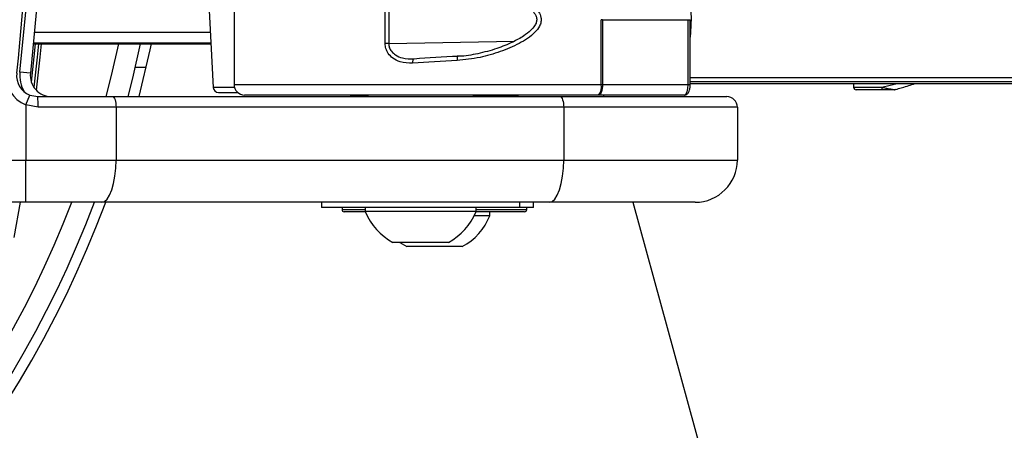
# Model space of a CAD drawing. Header units: millimetres. Extents: x 1903 to 18395, y 655 to 15963.
# Tile 28 of 54: x 3311 to 3498, y 12342 to 12420. Entities that reach past the tile are written whole.
import ezdxf

# ---------------------------------------------------------------- set-up
doc = ezdxf.new("R2010")
doc.units = ezdxf.units.MM
doc.layers.add('COMPONENT_GEOMETRY', color=7, linetype='Continuous')
doc.styles.add('SLDTEXTSTYLE1', font='TXT', dxfattribs={"width": 0.75})
doc.dimstyles.new('SLDDIMSTYLE0', dxfattribs={"dimtxt": 100, "dimasz": 6.604, "dimexe": 0, "dimexo": 0.0625, "dimgap": 25, "dimtad": 0, "dimtih": 1, "dimtoh": 1, "dimdec": 0, "dimlfac": 0.5, "dimrnd": 1e-09, "dimzin": 12, "dimdsep": 46, "dimtxsty": 'SLDTEXTSTYLE1', "dimsah": 1, "dimcen": 0.09, "dimadec": 0, "dimazin": 3, "dimtfac": 1, "dimtdec": 0, "dimtofl": 0, "dimtmove": 0, "dimatfit": 3, "dimfxl": 1, "dimfrac": 2, "dimtolj": 1, "dimtzin": 12, "dimarcsym": 0})

# ---------------------------------------------------------------- blocks, each defined once
blk = doc.blocks.new('_D_4')
at = {"layer": 'COMPONENT_GEOMETRY', "color": 7, "ltscale": 2}
for p, q in [((10072.08, 12395.13), (10072.08, 8431.04)), ((2230.37, 11550.55), (2230.37, 8431.04)), ((2230.37, 8437.39), (6003.45, 8437.39)), ((10072.08, 8437.39), (6299, 8437.39))]:
    blk.add_line(p, q, dxfattribs=at)
for points in [[(2230.37, 8437.39), (2236.97, 8436.37), (2236.97, 8438.4)], [(10072.08, 8437.39), (10065.48, 8438.4), (10065.48, 8436.37)]]:
    blk.add_solid(points, dxfattribs=at)
at = {"layer": 'COMPONENT_GEOMETRY', "color": 7, "ltscale": 2, "insert": (6003.45, 8486.92), "char_height": 100, "attachment_point": 1, "style": 'SLDTEXTSTYLE1'}
blk.add_mtext('3921', dxfattribs=at)

msp = doc.modelspace()

# ---------------------------------------------------------------- linework, layer by layer
at = {"color": 7, "linetype": 'Continuous', "lineweight": 25, "ltscale": 2}
for p, q in [((3352, 12439.49), (3352, 12407.26)), ((3346.75, 12431.72), (3348.06, 12406.71)), ((3380.63, 12415.01), (3380.63, 12425.1)), ((3381.29, 12425.1), (3381.29, 12415.01)), ((3421.54, 12407.26), (3421.54, 12419.54)), ((3421.8, 12419.54), (3421.54, 12419.54)), ((3421.8, 12419.54), (3438.01, 12419.54)), ((3421.8, 12419.54), (3421.8, 12407.26)), ((3438.01, 12407.26), (3438.01, 12419.54)), ((3438.42, 12407.26), (3438.42, 12419.54)), ((3381.29, 12415.01), (3380.63, 12415.01)), ((3313.99, 12414.95), (3347.63, 12414.95)), ((3313.41, 12409.41), (3311.42, 12409.63)), ((3335.29, 12410.46), (3333.24, 12410.46)), ((3349.06, 12405.76), (3352.68, 12405.76)), ((3421.54, 12407.26), (3421.8, 12407.26)), ((3421.8, 12407.26), (3438.01, 12407.26)), ((3438.42, 12407.46), (3752.12, 12407.46)), ((3469.36, 12407.46), (3469.37, 12406.75)), ((3474.94, 12406.26), (3469.87, 12406.26)), ((3477.28, 12406.31), (3477.63, 12406.41)), ((3312.53, 12403.4), (3313.29, 12405.25)), ((3313.29, 12405.25), (3314.79, 12404.96)), ((3314.79, 12404.96), (3328.95, 12404.96)), ((3328.95, 12404.96), (3413.77, 12404.96)), ((3421.06, 12405.26), (3354, 12405.26)), ((3374.44, 12405.16), (3377.35, 12405.16)), ((3377.35, 12405.26), (3377.35, 12404.96)), ((3377.35, 12405.26), (3377.35, 12404.96)), ((3397.35, 12404.96), (3397.35, 12405.26)), ((3397.35, 12404.96), (3397.35, 12405.26)), ((3397.35, 12405.16), (3405.46, 12405.16)), ((3399.95, 12404.96), (3399.95, 12405.16)), ((3399.95, 12404.96), (3399.95, 12405.16)), ((3413.77, 12404.96), (3445.35, 12404.96)), ((3421.14, 12405.26), (3421.06, 12405.26)), ((3437.33, 12405.26), (3421.14, 12405.26)), ((3421.95, 12405.26), (3422.03, 12404.96)), ((3314.88, 12402.96), (3312.53, 12403.4)), ((3312.53, 12403.4), (3312.53, 12392.96)), ((3329.64, 12402.96), (3314.88, 12402.96)), ((3329.64, 12402.96), (3329.64, 12392.96)), ((3414.45, 12402.96), (3329.64, 12402.96)), ((3414.45, 12402.96), (3414.45, 12392.96)), ((3447.35, 12402.96), (3414.45, 12402.96)), ((3447.35, 12402.96), (3447.35, 12392.96)), ((3292.72, 12392.96), (3312.53, 12392.96)), ((3312.53, 12384.96), (3312.53, 12392.96)), ((3312.53, 12392.96), (3329.64, 12392.96)), ((3329.64, 12392.96), (3414.45, 12392.96)), ((3414.45, 12392.96), (3447.35, 12392.96)), ((3312.53, 12384.96), (3292.09, 12384.96)), ((3311.47, 12384.96), (3310.28, 12378.26)), ((3326.9, 12384.96), (3312.53, 12384.96)), ((3411.72, 12384.96), (3326.9, 12384.96)), ((3368.55, 12384.96), (3368.55, 12383.96)), ((3380.17, 12383.96), (3368.55, 12383.96)), ((3372.45, 12383.96), (3372.45, 12383.56)), ((3376.85, 12383.96), (3376.85, 12383.2)), ((3406.15, 12383.96), (3380.17, 12383.96)), ((3397.85, 12383.2), (3397.85, 12383.96)), ((3406.15, 12383.96), (3406.15, 12384.96)), ((3408.75, 12383.96), (3406.15, 12383.96)), ((3407.45, 12383.56), (3407.45, 12383.96)), ((3408.75, 12383.96), (3408.75, 12384.96)), ((3439.35, 12384.96), (3411.72, 12384.96)), ((3376.87, 12383.16), (3372.85, 12383.16)), ((3383.34, 12383.2), (3376.85, 12383.2)), ((3397.85, 12383.2), (3383.34, 12383.2)), ((3400.45, 12382.4), (3397.5, 12382.4)), ((3406.95, 12383.16), (3397.84, 12383.16)), ((3400.45, 12382.4), (3400.45, 12383.16)), ((3407.05, 12383.16), (3406.95, 12383.16)), ((3385.35, 12377.36), (3382.1, 12377.36)), ((3395.2, 12376.56), (3384.7, 12376.56)), ((3392.6, 12377.36), (3385.35, 12377.36))]:
    msp.add_line(p, q, dxfattribs=at)
at = {"color": 8, "linetype": 'Continuous', "lineweight": 25, "ltscale": 2}
for p, q in [((3438.01, 12419.54), (3438.42, 12419.54)), ((3314.21, 12417.2), (3347.51, 12417.2)), ((3347.63, 12415.09), (3314, 12415.09)), ((3381.29, 12415.01), (3405.11, 12415.49)), ((3313.99, 12414.95), (3347.63, 12414.95)), ((3438.42, 12408.57), (4888.97, 12408.57)), ((3438.42, 12407.85), (4614.52, 12407.85)), ((3352.08, 12406.71), (3348.06, 12406.71)), ((3352, 12407.26), (3421.54, 12407.26)), ((3438.01, 12407.26), (3438.42, 12407.26)), ((3469.37, 12406.75), (3474.71, 12406.75)), ((3372.45, 12383.56), (3376.85, 12383.56)), ((3397.85, 12383.56), (3407.35, 12383.56)), ((3407.35, 12383.56), (3407.45, 12383.56))]:
    msp.add_line(p, q, dxfattribs=at)
at = {"color": 8, "linetype": 'Continuous', "lineweight": 25, "ltscale": 2, "flags": 128}
for points in [[(3311.42, 12409.63), (3312.54, 12421.05), (3313.2, 12430.26)], [(3313.59, 12407.71), (3314.11, 12412.52), (3314.35, 12414.95)], [(3314.93, 12414.95), (3314.69, 12412.46), (3314.06, 12406.73)]]:
    msp.add_lwpolyline(points, dxfattribs=at)
at = {"color": 7, "linetype": 'Continuous', "lineweight": 25, "ltscale": 2, "flags": 128}
for points in [[(3315.2, 12430.26), (3314.53, 12420.89), (3313.41, 12409.41)], [(3435.78, 12430.16), (3436.67, 12429.1), (3437.44, 12427.41), (3438.05, 12425.22), (3438.43, 12422.65), (3438.59, 12419.88), (3438.5, 12417.1), (3438.42, 12416.25)], [(3315.43, 12414.95), (3315.18, 12412.41), (3314.5, 12406.2)], [(3327.75, 12404.96), (3328.78, 12408.99), (3330.14, 12414.95)], [(3334.22, 12414.95), (3332.77, 12408.49), (3331.89, 12404.96)], [(3336.26, 12414.95), (3336.04, 12413.85), (3333.95, 12404.96)], [(3386.1, 12412.1), (3386.04, 12412.09), (3385.98, 12412.04), (3385.93, 12411.97), (3385.88, 12411.87), (3385.85, 12411.75), (3385.83, 12411.61), (3385.81, 12411.46), (3385.82, 12411.3)], [(3394.41, 12412.6), (3394.37, 12412.59), (3394.33, 12412.55), (3394.3, 12412.48), (3394.27, 12412.38), (3394.25, 12412.26), (3394.24, 12412.12), (3394.24, 12411.96), (3394.24, 12411.8)], [(3421.8, 12407.26), (3421.79, 12406.87), (3421.75, 12406.5), (3421.69, 12406.15), (3421.61, 12405.85), (3421.51, 12405.6), (3421.39, 12405.41), (3421.27, 12405.3), (3421.14, 12405.26)], [(3474.71, 12406.75), (3474.71, 12406.66), (3474.73, 12406.57), (3474.75, 12406.48), (3474.78, 12406.41), (3474.81, 12406.34), (3474.85, 12406.3), (3474.9, 12406.27), (3474.94, 12406.26)], [(3328.95, 12404.96), (3329.09, 12404.92), (3329.21, 12404.81), (3329.33, 12404.63), (3329.44, 12404.38), (3329.52, 12404.07), (3329.58, 12403.73), (3329.62, 12403.35), (3329.64, 12402.96)], [(3413.77, 12404.96), (3413.9, 12404.92), (3414.03, 12404.81), (3414.15, 12404.63), (3414.25, 12404.38), (3414.34, 12404.07), (3414.4, 12403.73), (3414.44, 12403.35), (3414.45, 12402.96)], [(3326.9, 12384.96), (3327.43, 12385.12), (3327.95, 12385.57), (3328.42, 12386.31), (3328.83, 12387.31), (3329.17, 12388.52), (3329.43, 12389.9), (3329.58, 12391.4), (3329.64, 12392.96)], [(3411.72, 12384.96), (3412.25, 12385.12), (3412.76, 12385.57), (3413.24, 12386.31), (3413.65, 12387.31), (3413.99, 12388.52), (3414.24, 12389.9), (3414.4, 12391.4), (3414.45, 12392.96)], [(3427.52, 12384.96), (3450.38, 12301.69), (3536.61, 11987.53), (3622.84, 11673.36), (3687.96, 11436.13), (3753.07, 11198.89), (3839.31, 10884.73), (3925.54, 10570.56), (4084.08, 9992.95)], [(3383.4, 12377.36), (3383.84, 12377.07), (3384.7, 12376.56)]]:
    msp.add_lwpolyline(points, dxfattribs=at)
at = {"color": 7, "linetype": 'Continuous', "lineweight": 25, "ltscale": 4}
for centre, radius, start, end in [((3138.37, 12455.46), 202, 90, 339.5732), ((3138.37, 12455.46), 200, 20.6403, 339.3597), ((3138.37, 12455.46), 196, 21.0814, 338.9186), ((2897.37, 12455.46), 416, 353.6435, 6.3565), ((3314.79, 12408.96), 6, 173.6435, 247.9583), ((3314.79, 12408.96), 4, 173.6435, 247.9583), ((3317.39, 12408.96), 4, 173.6435, 270), ((3349.06, 12406.76), 1, 183, 270), ((3354, 12407.26), 2, 180, 270), ((3419.11, 12406.79), 2.48, 321.8523, 10.9617), ((3469.87, 12406.76), 0.5, 181, 270), ((3477.04, 12406.54), 0.274, 270.1688, 292.8919), ((3304.15, 12403.46), 10.74, 357.3377, 8.0339), ((3374.44, 12406.16), 1, 244.1581, 270), ((3405.46, 12406.16), 1, 270, 295.8419), ((3445.35, 12402.96), 2, 0, 90), ((3439.35, 12392.96), 8, 270, 0), ((3372.85, 12383.56), 0.4, 180, 270), ((3407.05, 12383.56), 0.4, 270, 0), ((3387.35, 12387.36), 11.29, 201.6102, 242.2991), ((3387.35, 12387.36), 11.29, 297.7009, 338.3898), ((3389.95, 12386.56), 11.29, 297.7009, 338.3898)]:
    msp.add_arc(centre, radius, start, end, dxfattribs=at)
at = {"color": 8, "linetype": 'Continuous', "lineweight": 25, "ltscale": 4}
msp.add_arc((3317.39, 12408.96), 6, 173.6435, 210.9415, dxfattribs=at)
at = {"color": 7, "linetype": 'Continuous', "lineweight": 25, "ltscale": 4}
for centre, major_axis, ratio, start_param, end_param in [((3408, 12409.16), (56, 2.25), 0.058645, 1.816618, 1.975715), ((3407.97, 12409.96), (55.2, 2.25), 0.059492, 1.816549, 1.975647), ((3437.33, 12407.26), (0, 2), 0.34025, 3.141593, 4.712389)]:
    msp.add_ellipse(centre, major_axis=major_axis, ratio=ratio, start_param=start_param, end_param=end_param, dxfattribs=at)
at = {"color": 7, "linetype": 'Continuous', "lineweight": 25, "ltscale": 2}
for points, knots in [([(3396.89, 12426.99), (3399.41, 12426.43), (3402.77, 12425.67), (3406.75, 12423.69), (3408.61, 12422.42), (3409.75, 12421.07), (3410.18, 12420.08), (3410.18, 12419.11), (3409.82, 12418.11), (3408.56, 12416.54), (3405.97, 12414.91), (3402.42, 12413.41), (3398.45, 12412.25), (3395.7, 12411.96), (3394.24, 12411.8)], [0, 0, 0, 0, 0.222881, 0.298074, 0.38192, 0.415154, 0.448608, 0.472751, 0.496858, 0.538181, 0.643652, 0.75608, 0.871235, 1, 1, 1, 1]), ([(3397.37, 12426.08), (3397.68, 12426.04), (3399.25, 12425.83), (3401.91, 12425.01), (3404.93, 12423.78), (3407.13, 12422.51), (3408.45, 12421.4), (3409.14, 12420.47), (3409.38, 12419.69), (3409.29, 12418.99), (3408.91, 12418.26), (3408.12, 12417.37), (3406.72, 12416.31), (3404.56, 12415.14), (3401.64, 12413.94), (3398.23, 12413.08), (3395.68, 12412.6), (3394.4, 12412.62), (3394.28, 12412.62)], [0, 0, 0, 0, 0.030585, 0.152024, 0.26213, 0.338701, 0.390154, 0.423866, 0.445741, 0.46558, 0.488468, 0.522339, 0.57738, 0.652651, 0.754054, 0.874179, 0.987533, 1, 1, 1, 1]), ([(3385.82, 12411.3), (3385.01, 12411.32), (3383.69, 12411.35), (3382.12, 12412.14), (3381.22, 12413.05), (3380.72, 12414.04), (3380.66, 12414.7), (3380.63, 12415.01)], [0, 0, 0, 0, 0.3433706, 0.5659019, 0.7385948, 0.8786964, 1, 1, 1, 1]), ([(3381.29, 12415.01), (3381.31, 12414.77), (3381.36, 12414.23), (3381.83, 12413.45), (3382.68, 12412.74), (3384.13, 12412.13), (3385.35, 12412.11), (3386.1, 12412.1)], [0, 0, 0, 0, 0.1125789, 0.2453844, 0.4149733, 0.6412736, 1, 1, 1, 1]), ([(3437.33, 12405.26), (3437.45, 12405.28), (3437.66, 12405.31), (3437.92, 12405.5), (3438.14, 12405.79), (3438.31, 12406.23), (3438.4, 12406.77), (3438.41, 12407.13), (3438.42, 12407.26)], [0, 0, 0, 0, 0.137199, 0.261148, 0.40503, 0.622434, 0.864337, 1, 1, 1, 1]), ([(3474.71, 12406.75), (3474.76, 12406.74), (3475.07, 12406.68), (3475.56, 12406.58), (3476.14, 12406.47), (3476.53, 12406.39), (3476.82, 12406.34), (3477.03, 12406.3), (3477.11, 12406.29), (3477.15, 12406.28)], [0, 0, 0, 0, 0.070103, 0.395135, 0.587131, 0.731052, 0.841657, 0.936351, 1, 1, 1, 1]), ([(3477.04, 12406.26), (3477.02, 12406.26), (3476.94, 12406.26), (3476.66, 12406.26), (3476.02, 12406.26), (3475.4, 12406.26), (3474.99, 12406.26), (3474.94, 12406.26)], [0, 0, 0, 0, 0.045344, 0.125649, 0.375686, 0.92411, 1, 1, 1, 1]), ([(3477.31, 12406.31), (3477.31, 12406.31), (3477.22, 12406.28), (3477.13, 12406.27), (3477.04, 12406.26)], [0, 0, 0, 0, 0.0286329, 1, 1, 1, 1]), ([(3477.15, 12406.28), (3477.2, 12406.29), (3477.26, 12406.29), (3477.31, 12406.31), (3477.31, 12406.31)], [0, 0, 0, 0, 0.971383, 1, 1, 1, 1]), ([(3477.63, 12406.41), (3477.96, 12406.5), (3479.06, 12406.81), (3480.27, 12407.18), (3481.06, 12407.45), (3481.08, 12407.46)], [0, 0, 0, 0, 0.288481, 0.975026, 1, 1, 1, 1])]:
    msp.add_open_spline(points, degree=3, knots=knots, dxfattribs=at)
at = {"color": 8, "linetype": 'Continuous', "lineweight": 25, "ltscale": 2}
msp.add_open_spline([(3474.71, 12406.75), (3475.42, 12406.92), (3476.34, 12407.12), (3477.34, 12407.4), (3477.56, 12407.46)], degree=3, knots=[0, 0, 0, 0, 0.772639, 1, 1, 1, 1], dxfattribs=at)

# ---------------------------------------------------------------- dimensions: what is measured, and where the dimension line sits
at = {"layer": 'COMPONENT_GEOMETRY', "color": 7, "ltscale": 2}
dim = msp.add_linear_dim(base=(2230.37, 8437.39), p1=(10072.08, 12397.67), p2=(2230.37, 11553.09), dimstyle='SLDDIMSTYLE0', dxfattribs=at)
dim.commit()
dim.dimension.update_dxf_attribs({"geometry": '_D_4', "text_midpoint": (6151.22, 8437.39), "dimtype": 160})

doc.saveas('drawing.dxf')
